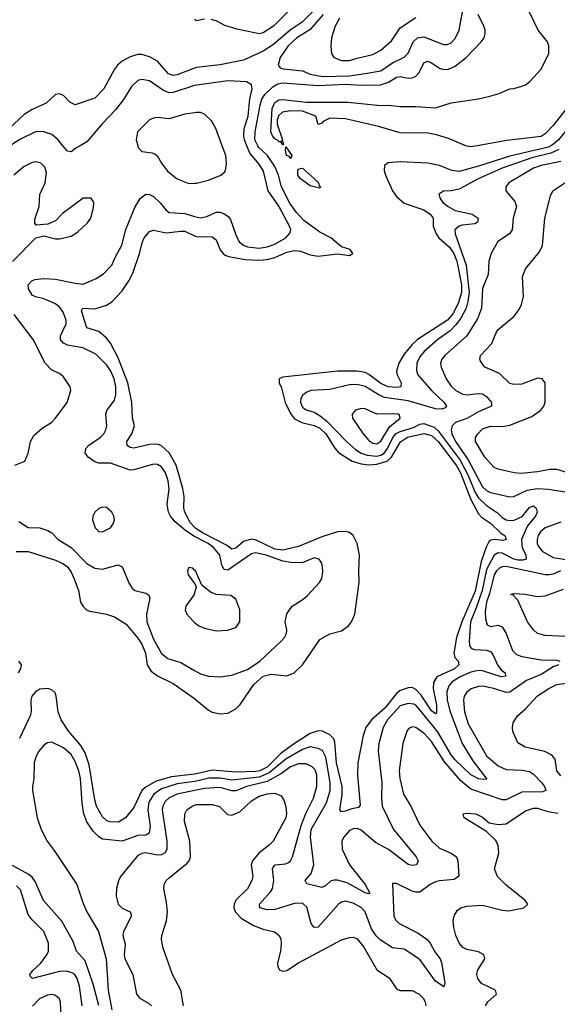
# Model space of a CAD drawing. Header units: inches. Extents: x 1771504 to 1971212, y 471788 to 643615.
# Tile 232 of 256: x 1799107 to 1801852, y 615618 to 620643. Entities that reach past the tile are written whole.
import ezdxf

# ---------------------------------------------------------------- set-up
doc = ezdxf.new("R2010")
doc.units = ezdxf.units.IN
doc.header["$MEASUREMENT"] = 0
for name, color, linetype in [('B7691', 7, 'Continuous'), ('B7692', 7, 'Continuous'), ('B8601', 7, 'Continuous'), ('B8602', 7, 'Continuous')]:
    doc.layers.add(name, color=color, linetype=linetype)

msp = doc.modelspace()

# ---------------------------------------------------------------- linework, layer by layer
at = {"layer": 'B7691', "color": 5}
for points, elevation in [([(1799415.7, 620000), (1799392.7, 619987.3), (1799370, 619967.8), (1799350, 619971.5), (1799326.9, 620000)], 440), ([(1799709.5, 620000), (1799712.4, 619990), (1799730.3, 619970.3), (1799783.4, 619963.4), (1799797.6, 619957.6), (1799810, 619946), (1799830.2, 619910), (1799861.3, 619870), (1799910, 619831), (1799970, 619807), (1800000, 619808.7)], 460), ([(1799070, 619409.1), (1799189.6, 619530.4), (1799230, 619539.1), (1799290, 619524.4), (1799310, 619524.9), (1799370, 619538.4), (1799401.8, 619558.2), (1799453.4, 619606.6), (1799469.7, 619630), (1799482.9, 619682.9), (1799484.5, 619710), (1799471.5, 619731.5), (1799430, 619731.5), (1799326, 619654), (1799290, 619616), (1799250, 619599.3), (1799190, 619594), (1799184.2, 619604.2), (1799184.6, 619624.6), (1799205.5, 619690), (1799208.9, 619750), (1799236.5, 619810), (1799243.7, 619863.7), (1799235.5, 619890), (1799215.1, 619910), (1799190, 619916.8), (1799170, 619914.6), (1799130, 619894.2), (1799076.5, 619850)], 460), ([(1800000, 618005.6), (1799954.4, 618034.4), (1799901, 618081), (1799877, 618110), (1799867.2, 618130), (1799860.2, 618170), (1799870.4, 618249.6), (1799865.6, 618290), (1799851.9, 618330), (1799830, 618361), (1799810, 618373.1), (1799790, 618374.4), (1799690, 618345.7), (1799670, 618344.8), (1799570, 618379.5), (1799510, 618380.6), (1799490, 618386), (1799455.8, 618410), (1799441.2, 618430), (1799444.7, 618455.3), (1799458.3, 618470), (1799516.8, 618510), (1799535.9, 618530), (1799547.1, 618550), (1799551.4, 618570), (1799547.4, 618630), (1799551.8, 618648.2), (1799590, 618700.9), (1799598.1, 618730), (1799597.6, 618770), (1799588.5, 618810), (1799570, 618852.2), (1799550, 618881.8), (1799496.2, 618936.2), (1799428.9, 618968.9), (1799350, 618981.6), (1799330, 618991.6), (1799315.9, 619010), (1799314.5, 619030), (1799343.9, 619090), (1799343.6, 619110), (1799328.7, 619150), (1799313.1, 619173.1), (1799290, 619192.4), (1799230, 619219), (1799187.9, 619227.9), (1799170, 619237), (1799151.9, 619270), (1799150.5, 619289.5), (1799169, 619310), (1799183.7, 619316.3), (1799230, 619321.7), (1799290, 619319.3), (1799390, 619297.7), (1799430, 619293.4), (1799497.6, 619322.4), (1799534.3, 619345.7), (1799578, 619390), (1799593.8, 619430), (1799628, 619492), (1799648.6, 619571.4), (1799695.2, 619684.8), (1799721.4, 619730), (1799750, 619752.2), (1799770, 619751.6), (1799790, 619740.2), (1799826.3, 619706.3), (1799852.3, 619672.3), (1799870, 619659.4), (1799950, 619653), (1800000, 619639.2)], 440), ([(1800000, 618053.4), (1799977.6, 618077.6), (1799950.7, 618130), (1799944.6, 618150), (1799946.4, 618210), (1799939.7, 618250), (1799905.8, 618370), (1799870, 618432.3), (1799830, 618469), (1799810, 618476.5), (1799770, 618475), (1799690, 618456), (1799670, 618459.9), (1799655.3, 618470), (1799653.9, 618490), (1799679.9, 618530), (1799692.9, 618570), (1799682.8, 618610), (1799679.3, 618690), (1799658.7, 618790), (1799610, 618917), (1799570, 618992.4), (1799550, 619017.7), (1799510, 619051.4), (1799450, 619071.1), (1799422.8, 619157.2), (1799429.2, 619170.8), (1799490, 619166.9), (1799550, 619185.6), (1799576.4, 619203.6), (1799630, 619259), (1799664.6, 619310), (1799684.1, 619350), (1799719, 619450), (1799733.2, 619510), (1799743, 619530), (1799770, 619561.2), (1799790, 619569.3), (1799854.4, 619554.4), (1799930, 619564.3), (1799950, 619563), (1800000, 619540.7)], 420), ([(1799082, 618370), (1799132.3, 618390), (1799149.7, 618430.3), (1799161.7, 618490), (1799178.6, 618521.4), (1799221.8, 618558.2), (1799270, 618588.9), (1799289.7, 618610), (1799349.8, 618690), (1799368.2, 618750), (1799364.2, 618770), (1799330, 618820.7), (1799310, 618838), (1799270, 618854.8), (1799236, 618890), (1799176, 619010), (1799078.8, 619138.8)], 460), ([(1799102.7, 618082.7), (1799150, 618052), (1799210, 618049.1), (1799250, 618036.9), (1799270, 618023.6), (1799303.9, 617990), (1799370, 617948.8), (1799450, 617867.1), (1799490, 617843.5), (1799530, 617839), (1799610, 617860.2), (1799630, 617850.4), (1799665.4, 617765.4), (1799681.6, 617741.6), (1799694.9, 617730), (1799750, 617715.6), (1799766.2, 617706.2), (1799771.1, 617690), (1799754.4, 617610), (1799756.1, 617570), (1799790, 617482), (1799830, 617408.8), (1799862.3, 617382.3), (1799930, 617361.8), (1800000, 617322)], 440), ([(1799089.1, 617929.1), (1799150, 617929.2), (1799290, 617884.3), (1799330, 617865.6), (1799350, 617850.7), (1799370, 617823.2), (1799384.8, 617790), (1799406.2, 617730), (1799418, 617670), (1799430, 617648.4), (1799450.2, 617630.2), (1799464.3, 617624.3), (1799550, 617608.5), (1799590, 617595.8), (1799650, 617558.5), (1799710, 617487.5), (1799730, 617456.8), (1799748.8, 617410), (1799757.3, 617350), (1799777.5, 617317.5), (1799810, 617294.1), (1799890, 617255.9), (1799999, 617179), (1800000, 617178.2)], 420), ([(1800000, 617834), (1799990, 617844), (1799970, 617848), (1799962.8, 617830), (1799966.8, 617810), (1800000, 617766.5)], 460), ([(1800000, 617718.2), (1799998, 617710), (1799954.4, 617650), (1799952.2, 617630), (1799960.3, 617610), (1799990, 617574.4), (1800000, 617566.8)], 460), ([(1799100.6, 617310), (1799111.7, 617330), (1799116.4, 617350), (1799102.5, 617370)], 420), ([(1800000, 616793.5), (1799881.1, 616778.9), (1799803.8, 616756.2), (1799752.1, 616727.9), (1799731.2, 616708.8), (1799690, 616623.1), (1799646.3, 616570), (1799611.9, 616548.1), (1799566, 616550), (1799550, 616557), (1799530, 616575.5), (1799499.7, 616630), (1799490, 616661.6), (1799461.1, 616841.1), (1799441.5, 616901.5), (1799419.3, 616939.3), (1799358, 617010), (1799318.8, 617070), (1799303.6, 617110), (1799293.7, 617190), (1799287.2, 617207.2), (1799270, 617223.5), (1799250, 617230.5), (1799210, 617225.6), (1799187.5, 617212.5), (1799169.5, 617190), (1799164.1, 617170), (1799164.5, 617110), (1799160.4, 617090), (1799106.1, 616973.9)], 420), ([(1800000, 616755.3), (1799910, 616742.5), (1799830, 616717.9), (1799791.3, 616690), (1799766.3, 616650), (1799760.7, 616610), (1799772.9, 616527.1), (1799768, 616492), (1799750, 616481.9), (1799710, 616478.9), (1799630, 616451.1), (1799530, 616461.1), (1799510, 616472.5), (1799481.5, 616501.5), (1799449.6, 616549.6), (1799434.6, 616590), (1799425.2, 616645.2), (1799416.4, 616770), (1799408, 616810), (1799390, 616857.8), (1799370, 616892.5), (1799330, 616927.3), (1799270, 616955.3), (1799247.9, 616952.1), (1799230, 616940.4), (1799204.5, 616910), (1799190, 616884.5), (1799180.6, 616850), (1799179.2, 616770), (1799171.3, 616730), (1799172.2, 616710), (1799196.1, 616570), (1799215.7, 616510), (1799246.2, 616450), (1799282.9, 616402.9), (1799398.7, 616230), (1799430, 616133.1), (1799448.7, 616090), (1799508.6, 615990), (1799547.5, 615850), (1799558, 615690), (1799578, 615590)], 440), ([(1800000, 616709), (1799910, 616689.9), (1799870, 616672.7), (1799850, 616653), (1799837.8, 616630), (1799834.1, 616610), (1799858.1, 616450), (1799858.1, 616410), (1799850, 616392), (1799830, 616381.1), (1799810, 616380.1), (1799749.6, 616390.4), (1799730, 616388.4), (1799710, 616377.7), (1799621.3, 616270), (1799611, 616249), (1799601.2, 616210), (1799599.7, 616170), (1799610.3, 616130), (1799629.4, 616109.4), (1799670.3, 616090), (1799677.3, 616070), (1799637.4, 615990), (1799632.7, 615970), (1799645.5, 615925.5), (1799640.1, 615870), (1799643.9, 615850), (1799684.6, 615770), (1799703.6, 615670), (1799720.3, 615650), (1799764.7, 615624.7), (1799780.4, 615610)], 460), ([(1799942.7, 615610), (1799929.2, 615690), (1799887.5, 615770), (1799838, 615910), (1799830.3, 615950), (1799831.8, 615970), (1799855.6, 616044.4), (1799861, 616090), (1799857.1, 616137.1), (1799842.3, 616210), (1799844.9, 616230), (1799854.9, 616250), (1799870, 616264), (1799962.2, 616337.8), (1799972, 616350), (1799978.3, 616370), (1799974.8, 616450), (1799948.6, 616551.4), (1799949.4, 616590), (1799960.7, 616610), (1799987.6, 616630), (1800000, 616634)], 480), ([(1799510, 615612.8), (1799481.3, 615721.3), (1799440.3, 615840.3), (1799397.4, 615890), (1799379.3, 615939.3), (1799321.8, 616041.8), (1799228.1, 616148.1), (1799185.3, 616245.3), (1799170, 616267), (1799150, 616282.6), (1799070, 616326.6)], 440), ([(1799426.1, 615610), (1799411.8, 615710), (1799400.4, 615750), (1799390, 615767.5), (1799377.6, 615777.6), (1799347.4, 615787.4), (1799310, 615785.8), (1799172, 615750), (1799161, 615761), (1799158.4, 615770), (1799173, 615790), (1799212.7, 615827.3), (1799245, 615870), (1799253.3, 615890), (1799253.6, 615930), (1799229.8, 615990), (1799170, 616049.8), (1799150, 616076.9), (1799110, 616202.2), (1799090, 616223.2)], 460), ([(1799172, 615608), (1799210, 615647.3), (1799250, 615667.3), (1799270, 615669.8), (1799290, 615664.2), (1799309, 615649), (1799313.6, 615630), (1799316, 615550)], 480)]:
    msp.add_lwpolyline(points, dxfattribs=dict(at, elevation=elevation))
at = {"layer": 'B7691', "color": 5, "elevation": 460}
msp.add_lwpolyline([(1799530, 618154.7), (1799510, 618147.6), (1799490.4, 618130), (1799480.3, 618110), (1799478.9, 618090), (1799492.2, 618050), (1799510, 618030.4), (1799530, 618028.9), (1799569.6, 618050), (1799584.7, 618070), (1799591.5, 618090), (1799587.6, 618110), (1799577, 618130), (1799550, 618153.3)], close=True, dxfattribs=at)
at = {"layer": 'B7692', "color": 5}
for points, elevation in [([(1800000, 620395.9), (1799910, 620361.7), (1799890, 620358), (1799867, 620367), (1799810, 620430.5), (1799770, 620453.9), (1799730, 620464.7), (1799710, 620464.9), (1799670, 620453.8), (1799629.4, 620430.6), (1799606.6, 620410), (1799590, 620389.8), (1799537, 620290), (1799490, 620241.6), (1799390, 620208.9), (1799362.5, 620222.5), (1799330, 620256.3), (1799310, 620264.7), (1799290, 620261.3), (1799242.6, 620217.4), (1799170, 620185.3), (1799130, 620159), (1799052.4, 620087.6)], 420), ([(1800000, 620306.4), (1799994.4, 620305.6), (1799890, 620271.4), (1799870, 620270.4), (1799841.2, 620281.2), (1799770, 620330.5), (1799730, 620338.1), (1799710, 620333.2), (1799677.3, 620302.7), (1799640.1, 620239.9), (1799596.5, 620183.5), (1799530, 620113.3), (1799450, 620018.8), (1799415.7, 620000)], 440), ([(1800000, 620168.3), (1799950, 620160.9), (1799870, 620137.3), (1799810, 620144.2), (1799790, 620141), (1799770, 620131.1), (1799709.1, 620070), (1799700.9, 620030), (1799709.5, 620000)], 460), ([(1799326.9, 620000), (1799302.6, 620030), (1799270, 620057.5), (1799230, 620071.3), (1799190, 620071.9), (1799110, 620033.6), (1799070, 620006.9), (1799061.2, 620000)], 440)]:
    msp.add_lwpolyline(points, dxfattribs=dict(at, elevation=elevation))
at = {"layer": 'B8601', "color": 5}
for points, elevation in [([(1800000, 619808.7), (1800010, 619809.3), (1800070, 619823.2), (1800134, 619850), (1800154.3, 619865.7), (1800158.5, 619881.5), (1800162, 619910), (1800158.5, 619950), (1800140.4, 620000)], 460), ([(1801819, 620000), (1801806.9, 619993.1), (1801610, 619946.6), (1801450, 619895.2), (1801350, 619868.7), (1801312.8, 619872.8), (1801250, 619898.1), (1801190, 619910.4), (1801050, 619917.7), (1800988.1, 619911.9), (1800970, 619898.4), (1800967.5, 619872.5), (1800974, 619850), (1801010, 619770.2), (1801030, 619740.6), (1801070, 619706.7), (1801170, 619672.2), (1801202.9, 619650), (1801217.5, 619630), (1801218.4, 619590), (1801232.8, 619550), (1801246.9, 619530), (1801301.6, 619481.6), (1801323.1, 619450), (1801338.2, 619410), (1801363.4, 619290), (1801362.7, 619250), (1801346.2, 619193.8), (1801317.8, 619142.2), (1801291.1, 619108.9), (1801137.3, 619010), (1801110, 618986), (1801070, 618935.6), (1801042.7, 618890), (1801031.4, 618850), (1801034.7, 618830), (1801054.6, 618790), (1801053.1, 618770), (1801030, 618766), (1800988, 618770), (1800950, 618787.1), (1800890, 618832.5), (1800870, 618841.6), (1800830, 618848.8), (1800730, 618849.9), (1800450, 618818.9), (1800431.6, 618810), (1800431.8, 618790), (1800444.2, 618764.2), (1800462.1, 618690), (1800490, 618632.6), (1800510, 618606.2), (1800546.6, 618586.6), (1800610, 618572), (1800639.1, 618559.1), (1800670.1, 618530), (1800715.6, 618455.6), (1800734, 618434), (1800804.5, 618390), (1800850, 618376.1), (1800890, 618371.8), (1800930, 618374.2), (1800982.9, 618390), (1801004.7, 618410), (1801050.7, 618489.3), (1801087, 618513), (1801170, 618531.1), (1801210, 618520.2), (1801244.2, 618490), (1801336, 618370), (1801357, 618330), (1801410, 618193.5), (1801450, 618120.5), (1801464.9, 618104.9), (1801510, 618073.5), (1801562.7, 618022.7), (1801584.2, 618010), (1801590.8, 617990), (1801574.2, 617985.8), (1801531, 617991), (1801512.6, 617987.4), (1801501.8, 617978.2), (1801488.2, 617951.8), (1801462.8, 617877.2), (1801432.8, 617727.2), (1801364.6, 617570), (1801336.5, 617490), (1801322.8, 617410), (1801328.3, 617388.3), (1801345.9, 617370), (1801349.5, 617350), (1801326.7, 617330), (1801236, 617290), (1801219.4, 617260.6), (1801218, 617230), (1801235.2, 617144.8), (1801235.8, 617104.2), (1801230, 617101), (1801210, 617116.1), (1801156.5, 617196.5), (1801130, 617223.9), (1801110, 617234.8), (1801090, 617233.7), (1801050, 617219.3), (1801030, 617205.1), (1800971, 617129), (1800903.4, 617070), (1800874.2, 617030), (1800860.3, 616990), (1800833.5, 616850), (1800832.3, 616787.7), (1800844.9, 616635.1), (1800837.1, 616622.9), (1800803.4, 616616.6), (1800770, 616603.4), (1800750, 616601.2), (1800742, 616610), (1800753.3, 616686.7), (1800753.8, 616730), (1800724.5, 616850), (1800716, 616956), (1800710, 616972.7), (1800690, 616993.7), (1800652.5, 617012.5), (1800630, 617013.6), (1800590, 616999.9), (1800510, 616949.4), (1800441, 616899), (1800370, 616828.6), (1800333.6, 616810), (1800310, 616805.6), (1800210, 616803.1), (1800090, 616813.1), (1800010, 616794.7), (1800000, 616793.5)], 420), ([(1800000, 619540.7), (1800010, 619536.2), (1800090, 619535.3), (1800110, 619519.7), (1800130, 619468.3), (1800150, 619442.9), (1800174.1, 619434.1), (1800258.4, 619418.4), (1800330, 619415.5), (1800370, 619418.9), (1800409.2, 619430), (1800470, 619456.6), (1800510, 619465.7), (1800541.2, 619461.2), (1800590, 619443.1), (1800630, 619436.9), (1800730, 619447.2), (1800790, 619440.2), (1800807.3, 619450), (1800794.7, 619470), (1800750, 619483.7), (1800696.2, 619530), (1800639.2, 619559.2), (1800557.3, 619617.3), (1800519.3, 619659.3), (1800486, 619706), (1800443.3, 619790), (1800427.8, 619850), (1800410, 619893.8), (1800371.3, 619950), (1800328, 619990), (1800322.9, 620000)], 420), ([(1800000, 619639.2), (1800030, 619630.9), (1800061.8, 619638.2), (1800110, 619660.2), (1800130, 619660.1), (1800150, 619651.4), (1800170, 619639.5), (1800182.6, 619622.6), (1800210, 619544.6), (1800227.2, 619510), (1800250, 619491.6), (1800270, 619484.3), (1800330, 619477.3), (1800370, 619483.6), (1800410, 619497.8), (1800465.8, 619530), (1800486.6, 619553.4), (1800490.7, 619570), (1800485.2, 619590), (1800430, 619690.6), (1800375.3, 619770), (1800351.3, 619870), (1800330, 619905.2), (1800281.8, 619961.8), (1800267, 620000)], 440), ([(1801441.8, 620000), (1801410, 619994.6), (1801390, 619997.9), (1801384.9, 620000)], 380), ([(1801859.9, 619980.1), (1801818.9, 619961.1), (1801722.1, 619937.9), (1801570, 619884.4), (1801447.7, 619830), (1801350, 619777.3), (1801310, 619768.7), (1801270, 619767.8), (1801247.2, 619752.8), (1801253.4, 619730), (1801268, 619710), (1801294.3, 619690), (1801330, 619668.9), (1801417.6, 619650), (1801447, 619630), (1801443.7, 619610), (1801430, 619600.9), (1801365.3, 619594.7), (1801350, 619588.8), (1801328.5, 619570), (1801330.3, 619549.7), (1801386.9, 619390), (1801401.4, 619250), (1801395.8, 619204.2), (1801386.2, 619170), (1801359.5, 619120.5), (1801334.2, 619085.8), (1801304.1, 619055.9), (1801241.7, 619010), (1801171.8, 618950), (1801150, 618922.3), (1801135.1, 618890), (1801132.6, 618852.6), (1801138.9, 618830), (1801210.1, 618750), (1801274.8, 618690), (1801286.2, 618670), (1801278.5, 618661.5), (1801264.1, 618655.9), (1801230, 618657.2), (1801090, 618698.6), (1800970, 618715.3), (1800944.8, 618724.8), (1800870, 618770.7), (1800830, 618781.2), (1800790, 618778.8), (1800690, 618755.4), (1800594, 618750), (1800570, 618741), (1800550, 618725.1), (1800541.8, 618710), (1800540.1, 618690), (1800550, 618666.2), (1800570, 618652.3), (1800610, 618639.6), (1800641.6, 618621.6), (1800674.6, 618594.6), (1800775.8, 618490), (1800821.7, 618450), (1800850.8, 618430.8), (1800880.5, 618420.5), (1800930, 618416.2), (1800950, 618419.8), (1800967.8, 618430), (1800985.4, 618454.6), (1801012.1, 618510), (1801029.7, 618530.3), (1801050, 618542.2), (1801117.4, 618562.6), (1801150, 618579.5), (1801170, 618582.5), (1801223, 618563), (1801244, 618544), (1801355.1, 618395.1), (1801397, 618317), (1801431.7, 618230), (1801450, 618203.2), (1801490, 618162.9), (1801545.9, 618125.9), (1801570, 618102.6), (1801590, 618090.1), (1801610, 618086.6), (1801631, 618089), (1801673.2, 618106.8), (1801710, 618153), (1801730, 618161.5), (1801743.1, 618150), (1801749.1, 618130), (1801741, 618110), (1801699.2, 618060.8), (1801669.1, 617990), (1801671.8, 617950), (1801691.1, 617910), (1801692, 617890), (1801675.5, 617884.5), (1801650, 617885.1), (1801630, 617890.2), (1801570, 617920.9), (1801550, 617922.8), (1801530, 617909.5), (1801490, 617837.3), (1801467.5, 617730), (1801438.3, 617641.7), (1801408.5, 617570), (1801401.1, 617470), (1801404.6, 617444.6), (1801414.5, 617434.5), (1801428.8, 617428.8), (1801490, 617425.2), (1801510, 617419.5), (1801523.1, 617403.1), (1801547.7, 617347.7), (1801565.5, 617325.5), (1801585.2, 617310), (1801587.5, 617292.5), (1801564.5, 617290), (1801470, 617320.7), (1801450, 617321.3), (1801410, 617313.3), (1801356.6, 617290), (1801315.5, 617264.5), (1801297.3, 617242.7), (1801287.5, 617212.5), (1801289.7, 617170), (1801304.9, 617110), (1801365.8, 616950), (1801420.7, 616860.7), (1801492, 616768), (1801475, 616765), (1801450, 616768.8), (1801410, 616789.9), (1801330, 616865.9), (1801310, 616890.8), (1801240.2, 617010), (1801150, 617121.5), (1801130, 617144), (1801118.9, 617150), (1801090, 617154), (1801050, 617141.2), (1800984.3, 617070), (1800962.3, 617030), (1800940.1, 616950), (1800937.3, 616910), (1800955.8, 616750), (1800953.5, 616673.5), (1800957.1, 616630), (1801015.5, 616510), (1801131.1, 616370), (1801141.5, 616350), (1801132.7, 616330), (1801110, 616326.8), (1801090, 616332.1), (1800990, 616408.7), (1800923.7, 616443.7), (1800850, 616506.5), (1800830, 616514.7), (1800810, 616514.1), (1800790, 616505.7), (1800759.4, 616470), (1800751.6, 616450), (1800753.7, 616410), (1800791.3, 616330), (1800870.6, 616230), (1800894.5, 616185.5), (1800890, 616181.7), (1800870, 616187.3), (1800778.6, 616238.6), (1800730, 616251.4), (1800710, 616251.5), (1800694.1, 616245.9), (1800670, 616224.4), (1800650, 616213.6), (1800573.3, 616233.3), (1800564.1, 616250), (1800594.2, 616285.8), (1800607.8, 616330), (1800591.2, 616471.2), (1800594.7, 616510), (1800672.8, 616647.2), (1800691.8, 616710), (1800691.4, 616750), (1800670, 616879.8), (1800653.2, 616913.2), (1800630, 616924.5), (1800590, 616931.5), (1800550, 616919.3), (1800465.7, 616870), (1800380.6, 616799.4), (1800330, 616777.9), (1800190, 616761.5), (1800130, 616773.1), (1800072.4, 616772.4), (1800010, 616756.7), (1800000, 616755.3)], 440), ([(1801870, 619918.9), (1801770, 619898), (1801730, 619884.8), (1801603.6, 619810), (1801588.7, 619790), (1801588.5, 619770), (1801635, 619715), (1801643.2, 619690), (1801627.1, 619630), (1801621.6, 619570), (1801607.4, 619550), (1801548.5, 619511.5), (1801513.4, 619450), (1801501.7, 619410), (1801498, 619342), (1801469.2, 619270.8), (1801464.1, 619170), (1801444.2, 619115.8), (1801390.1, 619030), (1801277.1, 618930), (1801262.7, 618910), (1801256, 618890), (1801258.2, 618870), (1801284.3, 618810), (1801310, 618773), (1801333.4, 618750), (1801370, 618731.4), (1801388.3, 618728.3), (1801450, 618735.7), (1801470, 618733.1), (1801490, 618719.4), (1801516.5, 618690), (1801516.5, 618670), (1801450, 618641.5), (1801390, 618607.6), (1801332.8, 618587.2), (1801314.4, 618570), (1801309.7, 618550.3), (1801312.9, 618530), (1801331.5, 618490), (1801397.3, 618397.3), (1801470, 618258.2), (1801490, 618239.6), (1801510, 618230.1), (1801610, 618208.1), (1801630, 618210.1), (1801698.8, 618241.2), (1801750, 618250.1), (1801807.1, 618247.1), (1801910, 618230.1)], 460), ([(1802030, 618293.6), (1801850, 618347.8), (1801812.9, 618347.1), (1801750, 618335.3), (1801666.9, 618326.9), (1801631, 618330), (1801549.4, 618349.4), (1801530, 618358.3), (1801482.6, 618410), (1801434.3, 618490), (1801433.4, 618510), (1801446, 618530), (1801470, 618554.2), (1801510, 618568.1), (1801572.5, 618567.5), (1801610, 618573.2), (1801721.8, 618618.2), (1801767.4, 618650), (1801782.4, 618670), (1801789.3, 618690.7), (1801790.2, 618790), (1801774.9, 618810), (1801750, 618812.8), (1801670, 618783.5), (1801630, 618780.7), (1801610, 618786.7), (1801556.9, 618836.9), (1801481.7, 618870), (1801459.7, 618899.7), (1801456.5, 618910), (1801459.7, 618930), (1801518.2, 618990), (1801537.7, 619042.3), (1801550, 619062), (1801631.8, 619130), (1801656.5, 619163.5), (1801669.2, 619190), (1801679.1, 619230), (1801674.9, 619330), (1801690, 619372), (1801761.1, 619458.9), (1801776.2, 619490), (1801788.3, 619630), (1801816.4, 619743.6), (1801828.7, 619770), (1801890.4, 619810)], 480), ([(1800000, 617178.2), (1800070, 617119.2), (1800090, 617108.8), (1800130, 617100.4), (1800170, 617103.5), (1800210, 617125.3), (1800232.4, 617147.6), (1800301.5, 617250), (1800350, 617292.2), (1800390, 617302.3), (1800470, 617293.7), (1800507.9, 617310), (1800550.6, 617350), (1800639.6, 617480.4), (1800690, 617509.5), (1800750, 617524.2), (1800786.3, 617550), (1800800.7, 617570), (1800817.3, 617610), (1800840.9, 617770), (1800838.4, 617830), (1800842.5, 617910), (1800830.4, 617970.4), (1800808.9, 618010), (1800790, 618025.4), (1800771.5, 618031.5), (1800730, 618029.1), (1800650, 618003.1), (1800530, 617954.2), (1800450, 617935.6), (1800410, 617941.6), (1800310, 617988.6), (1800290, 617992.3), (1800250, 617980.2), (1800210, 617945.3), (1800190, 617941.5), (1800161.9, 617961.9), (1800042.8, 618022.8), (1800006.5, 618046.5), (1800000, 618053.4)], 420), ([(1801870, 618078.4), (1801789.4, 618050), (1801766.3, 618030), (1801753.4, 618010), (1801748.3, 617990), (1801749.2, 617970), (1801755.3, 617955.3), (1801774.8, 617930), (1801830, 617898.2), (1801907.1, 617887.1)], 460), ([(1800000, 617322), (1800030, 617304.9), (1800070, 617292.4), (1800130.8, 617289.2), (1800190, 617298.6), (1800270, 617326.6), (1800332.7, 617370), (1800440.4, 617470), (1800458.5, 617490), (1800468.4, 617510), (1800471, 617530), (1800463.1, 617570), (1800470, 617610.6), (1800498, 617650), (1800554.6, 617685.4), (1800575.6, 617704.4), (1800637.2, 617770), (1800649.5, 617790.5), (1800655.3, 617824.7), (1800653.6, 617850), (1800649.3, 617870), (1800636, 617890), (1800610, 617896.2), (1800548.4, 617871.6), (1800490, 617872.8), (1800450, 617879.2), (1800364.4, 617910), (1800310, 617921.9), (1800290, 617917.3), (1800170, 617834.3), (1800150, 617837.3), (1800139.6, 617859.6), (1800128.1, 617910), (1800096.7, 617950), (1800069.9, 617970), (1800003.5, 618003.5), (1800000, 618005.6)], 440), ([(1800000, 617566.8), (1800022, 617550), (1800050, 617537), (1800110, 617523.6), (1800170, 617526.9), (1800210, 617541.7), (1800231.1, 617570), (1800231, 617631), (1800210, 617686), (1800184.6, 617704.6), (1800109.8, 617709.8), (1800080.6, 617720.6), (1800037.2, 617757.2), (1800004, 617830), (1800000, 617834)], 460), ([(1801868.7, 617830), (1801830, 617813.4), (1801810, 617809.9), (1801789.3, 617810.7), (1801590, 617851.6), (1801570, 617849.9), (1801556.6, 617843.4), (1801541.4, 617830), (1801529.2, 617810), (1801506.2, 617713.8), (1801490.7, 617670), (1801483.5, 617623.5), (1801484.6, 617584.6), (1801494.4, 617554.4), (1801510, 617545.5), (1801550, 617552.7), (1801570, 617544.3), (1801591.3, 617511.3), (1801623.9, 617423.9), (1801642.9, 617402.9), (1801670, 617393.4), (1801770, 617375.9), (1801850, 617374.4), (1801865.5, 617370)], 460), ([(1800000, 617766.5), (1800002.8, 617762.8), (1800007.1, 617747.1), (1800000, 617718.2)], 460), ([(1801927, 617493), (1801790, 617500.9), (1801750.9, 617510.9), (1801729.5, 617529.5), (1801699.7, 617570), (1801650, 617681), (1801626, 617706), (1801614, 617710), (1801630, 617714), (1801688.3, 617711.7), (1801750, 617699.8), (1801790, 617702.2), (1801883.3, 617736.7)], 480), ([(1801858.4, 617350), (1801830, 617339.9), (1801770, 617301.2), (1801693.7, 617270), (1801610, 617211.4), (1801590, 617208.8), (1801527.3, 617230), (1801470, 617241), (1801450, 617240.2), (1801412.5, 617227.5), (1801390, 617211.4), (1801377, 617190), (1801373.6, 617170), (1801378.5, 617110), (1801397.5, 617050), (1801490, 616886.6), (1801550, 616835.6), (1801590, 616815.8), (1801672.8, 616812.8), (1801710, 616806.9), (1801730, 616793), (1801771.6, 616750), (1801787.1, 616730), (1801793.7, 616710), (1801776.9, 616703.1), (1801670, 616701), (1801590, 616662.3), (1801570, 616661.8), (1801410, 616716.2), (1801358.7, 616758.7), (1801276.2, 616856.2), (1801210, 616959.9), (1801170, 617002.4), (1801130, 617030.5), (1801110, 617034.8), (1801093.5, 617026.5), (1801085.3, 617014.7), (1801062.7, 616950), (1801045.2, 616810), (1801048.5, 616770), (1801067, 616690), (1801106.3, 616626.3), (1801150, 616532.7), (1801211, 616450), (1801250, 616415), (1801310, 616389.4), (1801337.8, 616370), (1801344.6, 616350), (1801348.5, 616271.5), (1801325.5, 616254.5), (1801251.1, 616248.9), (1801230, 616243.2), (1801203.2, 616230), (1801150, 616190.8), (1801130, 616189.8), (1801110, 616195), (1801030, 616234.5), (1801010, 616234), (1801017.9, 616070), (1801024.8, 616050), (1801043.8, 616030), (1801141.4, 615981.4), (1801186, 615950), (1801202.3, 615930), (1801226.3, 615886.3), (1801253.6, 615850), (1801260.2, 615830), (1801277.6, 615730), (1801272.7, 615707.3), (1801230, 615736.4), (1801150, 615846.1), (1801070, 615900.2), (1801010, 615907), (1800947.2, 615947.2), (1800926.9, 615966.9), (1800902.6, 616002.6), (1800870, 616090.6), (1800850, 616111.6), (1800810, 616134.9), (1800770, 616145.2), (1800750, 616140.3), (1800734.3, 616130), (1800630, 616011.6), (1800610, 616010.8), (1800594.5, 616030), (1800573.2, 616113.2), (1800550, 616134.9), (1800510, 616132.6), (1800410, 616101.6), (1800370, 616100.5), (1800333, 616110), (1800330.8, 616130), (1800387.2, 616192.8), (1800396.9, 616210), (1800404, 616250), (1800398, 616310), (1800401.3, 616318.7), (1800410.5, 616329.5), (1800464.5, 616335.5), (1800478.5, 616341.5), (1800489.9, 616350.1), (1800499.8, 616370), (1800544.4, 616530), (1800567.5, 616592.5), (1800606.9, 616670), (1800624.5, 616730), (1800624.6, 616790), (1800614.6, 616814.6), (1800600.7, 616830), (1800570, 616844.8), (1800530, 616845.6), (1800490, 616829.5), (1800443.8, 616796.2), (1800370, 616754.7), (1800266.7, 616730), (1800210, 616707.9), (1800190, 616707.2), (1800130, 616724.5), (1800050, 616719.6), (1800000, 616709)], 460), ([(1801870, 616784.5), (1801849.4, 616810), (1801840.2, 616870), (1801824.7, 616890), (1801788.6, 616908.6), (1801687.3, 616930), (1801650, 616953), (1801624.9, 617010), (1801622.3, 617030), (1801626.2, 617053.8), (1801648.9, 617090), (1801690, 617126.2), (1801750, 617192.4), (1801808, 617230), (1801850, 617250.5), (1801910, 617259.5)], 480), ([(1800000, 616634), (1800010, 616637.3), (1800090, 616637.9), (1800127.4, 616627.4), (1800167.1, 616587.1), (1800190, 616583.4), (1800230, 616601.3), (1800290, 616657.4), (1800330, 616681.1), (1800372, 616692), (1800410, 616695), (1800441.7, 616681.7), (1800456.6, 616656.6), (1800465.9, 616625.9), (1800469.9, 616590.1), (1800465, 616570), (1800400.2, 616450), (1800381.2, 616430), (1800328.7, 616391.3), (1800295.4, 616350), (1800288.7, 616330), (1800297.4, 616270), (1800292.3, 616250), (1800270, 616206.8), (1800210.3, 616149.7), (1800201.1, 616130), (1800200.2, 616110), (1800208.8, 616088.8), (1800237.4, 616057.4), (1800300.7, 616020.7), (1800350, 616001), (1800407.4, 615987.4), (1800432.4, 615970), (1800440.8, 615950), (1800442.6, 615930), (1800438.4, 615890), (1800423.4, 615830), (1800424.7, 615810), (1800434.1, 615794.1), (1800450, 615786.8), (1800470, 615791.2), (1800530.2, 615830), (1800750, 615947), (1800790, 615959.8), (1800810, 615960.9), (1800830, 615952), (1800864, 615910), (1800930, 615793.3), (1800993.5, 615753.5), (1801030, 615696.4), (1801050, 615689), (1801110, 615688), (1801145.7, 615670), (1801167, 615650), (1801177.8, 615630), (1801180.2, 615610)], 480), ([(1801484.6, 615610), (1801497.7, 615630), (1801541.7, 615670), (1801535.8, 615690), (1801465.1, 615725.1), (1801445.2, 615750), (1801441.6, 615770), (1801445, 615790), (1801481.6, 615850), (1801476.1, 615870), (1801450, 615885.5), (1801390, 615898.7), (1801370, 615908.6), (1801359.7, 615919.7), (1801350, 615931.8), (1801334.2, 615970), (1801323.5, 616010), (1801320.2, 616050), (1801326.5, 616073.5), (1801342.2, 616097.8), (1801359.1, 616110), (1801390, 616119.8), (1801470, 616124.7), (1801570, 616097.9), (1801604.8, 616095.2), (1801680.5, 616110), (1801702, 616130), (1801686, 616150), (1801590, 616226.5), (1801547.1, 616270), (1801531.4, 616310), (1801552.9, 616390), (1801549.1, 616430), (1801536.2, 616456.2), (1801490, 616499.5), (1801376, 616570), (1801372, 616590), (1801386.4, 616593.6), (1801435.3, 616590), (1801470, 616573.3), (1801503.7, 616543.7), (1801550, 616535), (1801590, 616539.8), (1801690, 616605.4), (1801730, 616619.3), (1801750, 616619), (1801802.7, 616602.7), (1801854.1, 616594.1)], 480)]:
    msp.add_lwpolyline(points, dxfattribs=dict(at, elevation=elevation))
for points, elevation in [([(1800490, 619932.7), (1800484.5, 619944.5), (1800469.1, 619950), (1800463.5, 619976.5), (1800466, 619994), (1800495.5, 619950)], 380), ([(1800636.8, 619783.2), (1800630, 619784.5), (1800590, 619795.1), (1800539.8, 619830), (1800527.6, 619850), (1800526.1, 619873.9), (1800530, 619882.4), (1800550, 619885.2), (1800612, 619830), (1800632.2, 619810), (1800635.5, 619795.5), (1800644.7, 619790)], 380), ([(1800850, 618659.3), (1800821.6, 618650), (1800804.6, 618630), (1800806, 618610), (1800860.2, 618530), (1800890, 618494.8), (1800910, 618481.6), (1800930, 618478.9), (1800950, 618491.4), (1800994.3, 618565.7), (1801048.7, 618610), (1801045.4, 618625.4), (1801039.3, 618630), (1801012.2, 618632.2), (1800930, 618630.5), (1800870, 618656.2)], 460)]:
    msp.add_lwpolyline(points, close=True, dxfattribs=dict(at, elevation=elevation))
at = {"layer": 'B8602', "color": 5}
for points, elevation in [([(1800496.9, 620703.1), (1800402.4, 620610), (1800350, 620576.1), (1800330, 620571.4), (1800313.4, 620573.4), (1800215.2, 620595.2), (1800153.7, 620613.7), (1800110, 620636.9), (1800084.4, 620644.4)], 380), ([(1800655.9, 620670), (1800588.4, 620591.6), (1800522, 620550), (1800477.4, 620510), (1800436.6, 620450), (1800427, 620410), (1800437.5, 620397.5), (1800451.7, 620391.7), (1800550, 620381.5), (1800590, 620364.5), (1800652.5, 620352.5), (1800790, 620355.7), (1800870, 620367.5), (1800950, 620382.2), (1801010, 620422.4), (1801069.1, 620450.9), (1801090, 620471.4), (1801115.4, 620530), (1801138, 620550), (1801170, 620555.3), (1801270, 620516), (1801290, 620516.5), (1801310, 620525.2), (1801330, 620546.5), (1801351.2, 620590), (1801372.9, 620710)], 440), ([(1800610, 620691.7), (1800549.3, 620630.7), (1800487.7, 620590), (1800402.9, 620517.1), (1800350, 620482.1), (1800250, 620436.6), (1800130, 620411.7), (1800010, 620399.7), (1800000, 620395.9)], 420), ([(1800050, 620645.3), (1800010, 620637.4), (1800000, 620643.1)], 380), ([(1800322.9, 620000), (1800307.5, 620030), (1800308.3, 620070), (1800333.8, 620206.2), (1800343.5, 620236.5), (1800358.8, 620261.2), (1800399.8, 620300.2), (1800425.2, 620314.8), (1800450, 620321.2), (1800630, 620307.3), (1800770, 620313.6), (1800850, 620309.3), (1800948.9, 620311.1), (1800990, 620323.4), (1801030, 620350.1), (1801050, 620352.9), (1801090, 620344), (1801110, 620345.4), (1801127.3, 620352.7), (1801146.4, 620373.6), (1801170, 620422), (1801189.5, 620430.5), (1801210, 620423.4), (1801250, 620395.6), (1801270, 620388.3), (1801296.3, 620390), (1801330, 620405.6), (1801386.6, 620450), (1801463.7, 620530), (1801477.8, 620550), (1801484.1, 620570), (1801483.6, 620590), (1801476.7, 620610), (1801447.2, 620670)], 420), ([(1801384.9, 620000), (1801296.8, 620036.8), (1801235.5, 620055.5), (1801190, 620063.7), (1801050, 620064.8), (1800938.4, 620098.4), (1800770, 620136.1), (1800690, 620140.5), (1800656.1, 620123.9), (1800650, 620114), (1800630, 620108), (1800618, 620150), (1800550, 620175.5), (1800490, 620178.5), (1800448.4, 620171.6), (1800428.4, 620151.6), (1800422, 620130), (1800420.6, 620110), (1800448.2, 620030), (1800443.6, 620023.6), (1800450, 620022), (1800454, 620006), (1800450, 620004), (1800439.4, 620019.4), (1800430, 620019.1), (1800426.2, 620026.2), (1800410, 620034.8), (1800397.4, 620050), (1800389.1, 620070), (1800396.2, 620190), (1800410, 620220.1), (1800430, 620233.4), (1800450, 620236.4), (1800570, 620222.4), (1800782.4, 620222.4), (1800950, 620205.4), (1800990, 620207.2), (1801050, 620199.4), (1801130, 620200.5), (1801230, 620192.9), (1801310, 620218.3), (1801450, 620239.1), (1801507.3, 620252.7), (1801554.5, 620265.5), (1801610, 620290.8), (1801630, 620291), (1801670, 620302.8), (1801689.4, 620310.6), (1801711.9, 620328.1), (1801769, 620390), (1801808, 620470), (1801808, 620510), (1801802, 620530), (1801754, 620590), (1801710, 620682)], 380), ([(1800740.1, 620650), (1800717.7, 620610), (1800699.4, 620550), (1800695, 620510), (1800698.2, 620470), (1800710, 620449.1), (1800750, 620434), (1800790, 620434.1), (1800830, 620446.2), (1800910, 620464.8), (1800950, 620487.7), (1801005.1, 620534.9), (1801050, 620601.4), (1801130, 620653.9)], 460), ([(1802548.9, 620000), (1802539, 620119), (1802530, 620152.5), (1802510, 620175.4), (1802454.1, 620194.1), (1802442.5, 620202.5), (1802430, 620221.2), (1802408.8, 620288.8), (1802393.5, 620310), (1802370, 620327.7), (1802284.4, 620344.4), (1802170, 620390.4), (1802130, 620382), (1802110, 620368.7), (1802070, 620326.8), (1802026.3, 620270), (1801998.7, 620201.3), (1801980.1, 620170), (1801910, 620094.5), (1801857.8, 620030), (1801832.4, 620007.6), (1801819, 620000)], 420), ([(1800267, 620000), (1800255.4, 620030), (1800250.9, 620050), (1800252.1, 620087.9), (1800273.2, 620150), (1800281.4, 620238.6), (1800293.6, 620290), (1800291.1, 620310), (1800265.3, 620325.3), (1800170, 620331.5), (1800000, 620306.4)], 440), ([(1800140.4, 620000), (1800108.4, 620088.4), (1800086.1, 620126.1), (1800050, 620161), (1800030, 620168.5), (1800010, 620169.8), (1800000, 620168.3)], 460), ([(1801898.4, 620190), (1801830, 620102.1), (1801790, 620059.8), (1801770, 620046.7), (1801594.1, 620025.9), (1801441.8, 620000)], 380)]:
    msp.add_lwpolyline(points, dxfattribs=dict(at, elevation=elevation))

doc.saveas('drawing.dxf')
